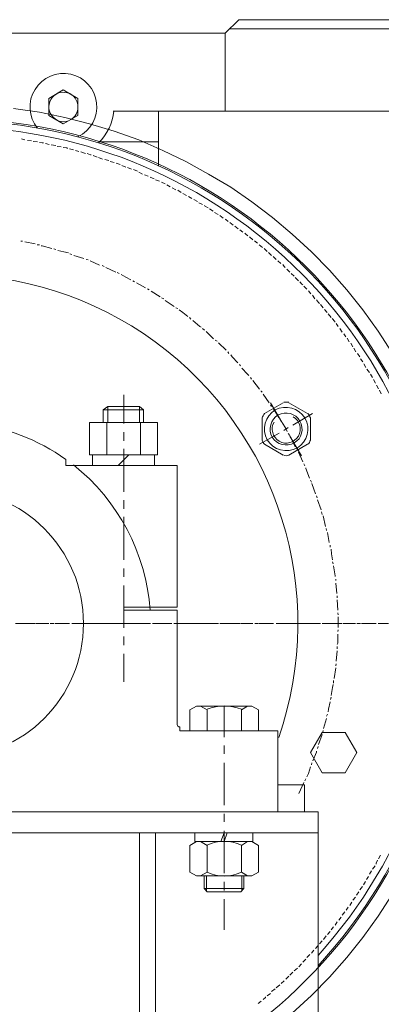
# Model space of a CAD drawing. Header units: millimetres. Extents: x 452087 to 582075, y 10891 to 81641.
# Tile 185 of 256: x 498801 to 499076, y 61124 to 61870. Entities that reach past the tile are written whole.
import ezdxf

# ---------------------------------------------------------------- set-up
doc = ezdxf.new("R2010")
doc.units = ezdxf.units.MM
doc.layers.add('ОЗиМ Металл', color=1, linetype='Continuous', lineweight=50)

# ---------------------------------------------------------------- blocks, each defined once
blk = doc.blocks.new('механизм')
at = {"color": 7, "linetype": 'Continuous', "lineweight": 20, "true_color": 0x000007}
for points in [[(517566.6, 77260.87), (517563.98, 77261.62), (517563.98, 77261.62)], [(517571.46, 77260.12), (517568.47, 77260.5), (517568.47, 77260.5)], [(517575.95, 77259.37), (517572.58, 77259.75), (517572.58, 77259.75)], [(517580.44, 77258.63), (517579.32, 77258.63), (517577.45, 77259)], [(517584.55, 77257.5), (517581.93, 77258.25), (517581.93, 77258.25)], [(517589.42, 77256.76), (517586.05, 77257.13), (517586.05, 77257.13)], [(517593.53, 77255.63), (517590.54, 77256.01), (517590.54, 77256.01)], [(517598.02, 77254.51), (517597.64, 77254.89), (517595.03, 77255.26)], [(517602.51, 77253.39), (517599.51, 77254.14), (517599.51, 77254.14)], [(517606.62, 77252.27), (517604, 77253.02), (517604, 77253.02)], [(517611.48, 77250.77), (517608.12, 77251.89), (517608.12, 77251.89)], [(517615.6, 77249.65), (517615.22, 77249.65), (517612.61, 77250.77)], [(517620.09, 77248.15), (517617.09, 77249.28), (517617.09, 77249.28)], [(517624.2, 77246.66), (517621.21, 77247.78), (517621.21, 77247.78)], [(517628.69, 77245.54), (517625.7, 77246.28), (517625.7, 77246.28)], [(517632.8, 77244.04), (517629.81, 77244.79), (517629.81, 77244.79)], [(517637.29, 77242.54), (517634.3, 77243.67), (517634.3, 77243.67)], [(517641.41, 77240.67), (517638.41, 77241.79), (517638.41, 77241.79)], [(517645.52, 77239.18), (517642.53, 77240.3), (517642.53, 77240.3)], [(517650.01, 77237.68), (517647.02, 77238.8), (517647.02, 77238.8)], [(517653.75, 77235.44), (517651.13, 77236.93), (517651.13, 77236.93)], [(517657.86, 77233.94), (517655.25, 77235.06), (517655.25, 77235.06)], [(517662.35, 77232.07), (517659.36, 77233.19), (517659.36, 77233.19)], [(517666.47, 77230.2), (517663.48, 77231.32), (517663.48, 77231.32)], [(517670.58, 77228.33), (517667.96, 77229.45), (517667.96, 77229.45)], [(517674.32, 77226.09), (517671.7, 77227.58), (517671.7, 77227.58)], [(517678.44, 77223.84), (517675.82, 77225.34), (517675.82, 77225.34)], [(517682.55, 77221.97), (517679.93, 77223.47), (517679.93, 77223.47)], [(517686.29, 77219.73), (517683.67, 77221.22), (517683.67, 77221.22)], [(517690.41, 77217.48), (517687.79, 77218.98), (517687.79, 77218.98)], [(517694.52, 77215.24), (517691.9, 77216.73), (517691.9, 77216.73)], [(517698.26, 77212.99), (517695.64, 77214.12), (517695.64, 77214.12)], [(517702.38, 77210.38), (517699.76, 77211.87), (517699.76, 77212.25)], [(517706.12, 77208.13), (517703.5, 77209.63), (517703.5, 77209.63)], [(517709.86, 77205.51), (517707.24, 77207.01), (517707.24, 77207.01)], [(517713.6, 77202.89), (517710.98, 77204.76), (517710.98, 77204.76)], [(517717.34, 77200.28), (517715.47, 77201.77), (517715.09, 77202.15)], [(517721.08, 77197.66), (517718.46, 77199.53), (517718.46, 77199.53)], [(517724.82, 77195.04), (517722.2, 77196.91), (517722.2, 77196.91)], [(517728.18, 77192.42), (517725.94, 77194.29), (517725.94, 77194.29)], [(517731.93, 77189.8), (517730.43, 77190.93), (517729.68, 77191.67)], [(517735.67, 77186.81), (517733.05, 77189.06), (517733.05, 77189.06)], [(517564.73, 77185.69), (517563.61, 77185.69), (517563.61, 77185.69)], [(517574.08, 77183.82), (517566.6, 77185.31), (517566.6, 77185.31)], [(517577.45, 77183.07), (517575.58, 77183.07), (517575.58, 77183.07)], [(517586.42, 77180.45), (517579.32, 77182.32), (517578.57, 77182.32)], [(517739.03, 77184.19), (517736.79, 77186.06), (517736.79, 77186.06)], [(517742.77, 77181.2), (517740.15, 77183.07), (517740.15, 77183.07)], [(517589.42, 77179.7), (517587.92, 77180.08), (517587.92, 77180.08)], [(517598.77, 77177.09), (517595.4, 77177.83), (517590.91, 77178.96)], [(517601.38, 77175.96), (517599.89, 77176.34), (517599.89, 77176.34)], [(517610.36, 77172.97), (517602.88, 77175.22), (517602.88, 77175.22)], [(517746.14, 77178.21), (517745.02, 77179.33), (517743.89, 77180.45)], [(517749.5, 77175.22), (517747.26, 77177.46), (517747.26, 77177.46)], [(517752.87, 77172.22), (517750.63, 77174.47), (517750.63, 77174.47)], [(517613.35, 77171.85), (517611.86, 77172.22), (517611.86, 77172.22)], [(517621.96, 77168.11), (517614.85, 77171.1), (517614.85, 77171.1)], [(517625.32, 77166.99), (517623.83, 77167.73), (517623.83, 77167.73)], [(517633.93, 77162.87), (517626.45, 77166.24), (517626.45, 77166.24)], [(517756.24, 77169.23), (517753.99, 77171.1), (517753.99, 77171.1)], [(517759.6, 77166.24), (517758.86, 77166.99), (517757.73, 77168.48)], [(517636.54, 77161.75), (517635.05, 77162.5), (517635.05, 77162.5)], [(517645.15, 77157.26), (517641.41, 77159.13), (517638.04, 77161)], [(517762.97, 77162.87), (517760.73, 77165.12), (517760.73, 77165.12)], [(517766.34, 77159.88), (517764.09, 77161.75), (517764.09, 77161.75)], [(517647.77, 77155.77), (517646.64, 77156.51), (517646.64, 77156.51)], [(517655.99, 77151.28), (517649.26, 77155.02), (517649.26, 77155.02)], [(517769.33, 77156.51), (517767.08, 77158.76), (517767.08, 77158.76)], [(517772.7, 77153.52), (517771.95, 77153.9), (517770.45, 77155.77)], [(517775.69, 77150.16), (517773.44, 77152.4), (517773.44, 77152.4)], [(517658.61, 77149.78), (517657.49, 77150.53), (517657.49, 77150.53)], [(517666.84, 77144.54), (517660.11, 77148.66), (517660.11, 77148.66)], [(517778.68, 77146.79), (517776.81, 77149.03), (517776.81, 77149.03)], [(517781.67, 77143.05), (517779.8, 77145.67), (517779.8, 77145.67)], [(517669.46, 77143.05), (517667.96, 77143.8), (517667.96, 77143.8)], [(517677.32, 77137.44), (517670.58, 77141.93), (517670.58, 77141.93)], [(517785.04, 77139.68), (517784.29, 77140.43), (517782.79, 77142.3)], [(517787.66, 77136.32), (517785.79, 77138.93), (517785.79, 77138.93)], [(517679.93, 77135.94), (517678.44, 77136.32), (517678.44, 77136.32)], [(517687.41, 77129.96), (517683.67, 77132.95), (517681.06, 77134.82)], [(517790.65, 77132.95), (517788.78, 77135.19), (517788.78, 77135.19)], [(517793.64, 77129.21), (517791.4, 77131.83), (517791.4, 77131.83)], [(517689.66, 77128.09), (517688.54, 77129.21), (517688.54, 77129.21)], [(517697.14, 77122.1), (517696.39, 77122.48), (517691.15, 77126.96)], [(517796.26, 77125.84), (517796.26, 77126.22), (517794.39, 77128.46)], [(517798.88, 77122.48), (517797.38, 77124.72), (517797.38, 77124.72)], [(517699.76, 77119.86), (517698.26, 77120.98), (517698.26, 77120.98)], [(517706.49, 77113.5), (517700.88, 77118.74), (517700.88, 77118.74)], [(517801.87, 77118.36), (517800, 77120.98), (517800, 77120.98)], [(517804.49, 77115), (517802.99, 77117.24), (517802.99, 77117.24)], [(517709.11, 77111.63), (517707.61, 77112.38), (517707.61, 77112.38)], [(517715.84, 77104.9), (517710.23, 77110.51), (517710.23, 77110.51)], [(517807.11, 77111.25), (517805.61, 77113.87), (517805.61, 77113.87)], [(517809.73, 77107.51), (517808.23, 77110.13), (517808.23, 77110.13)], [(517717.71, 77102.65), (517716.96, 77103.77), (517716.96, 77103.77)], [(517724.44, 77095.55), (517720.33, 77100.03), (517719.21, 77101.53)], [(517811.97, 77103.77), (517810.47, 77106.39), (517810.47, 77106.39)], [(517814.96, 77100.03), (517813.09, 77102.65), (517813.09, 77102.65)], [(517726.31, 77093.3), (517725.57, 77094.42), (517725.57, 77094.42)], [(517817.21, 77096.29), (517815.34, 77098.54), (517815.34, 77098.54)], [(517819.45, 77092.18), (517817.95, 77094.8), (517817.95, 77094.8)], [(517732.67, 77086.19), (517731.55, 77087.32), (517727.44, 77091.8)], [(517822.07, 77088.44), (517820.2, 77091.06), (517820.2, 77091.06)], [(517824.31, 77084.7), (517822.82, 77087.32), (517822.82, 77087.32)], [(517734.54, 77083.58), (517733.8, 77084.7), (517733.8, 77084.7)], [(517740.53, 77076.1), (517735.67, 77082.45), (517735.67, 77082.45)], [(517826.56, 77080.58), (517825.06, 77083.2), (517825.06, 77083.2)], [(517828.8, 77076.47), (517827.31, 77079.09), (517827.31, 77079.09)], [(517639.91, 77050.66), (517639.91, 77071.98), (517639.91, 77071.98)], [(517742.4, 77073.85), (517741.65, 77074.6), (517741.65, 77074.97)], [(517747.63, 77066), (517743.15, 77072.35), (517743.15, 77072.35)], [(517830.67, 77072.73), (517829.55, 77075.35), (517829.55, 77075.35)], [(517748.76, 77066), (517756.99, 77051.78), (517756.99, 77051.78)], [(517749.5, 77063.38), (517748.76, 77064.5), (517748.76, 77064.5)], [(517754.74, 77055.15), (517751.38, 77060.76), (517750.63, 77061.88)], [(517765.21, 77049.54), (517779.8, 77058.14), (517779.8, 77058.14)], [(517756.24, 77052.53), (517755.49, 77054.03), (517755.49, 77054.03)], [(517761.1, 77044.68), (517759.98, 77046.92), (517757.36, 77051.41)], [(517639.91, 77037.94), (517639.91, 77044.3), (517639.91, 77044.3)], [(517740.53, 77035.32), (517755.12, 77043.55), (517755.12, 77043.55)], [(517758.48, 77045.42), (517761.85, 77047.67), (517761.85, 77047.67)], [(517759.23, 77048.42), (517761.1, 77044.68), (517761.1, 77044.68)], [(517762.97, 77041.68), (517761.85, 77043.18), (517761.85, 77043.18)], [(517762.97, 77041.31), (517771.57, 77026.72), (517771.57, 77026.72)], [(517767.08, 77033.45), (517763.72, 77040.56), (517763.72, 77040.56)], [(517639.91, 77000.16), (517639.91, 77031.96), (517639.91, 77031.96)], [(517768.58, 77030.84), (517768.21, 77031.96), (517768.21, 77031.96)], [(517772.7, 77022.23), (517769.33, 77029.34), (517769.33, 77029.34)], [(517643.65, 77027.47), (517635.8, 77019.61), (517635.8, 77019.61)], [(517774.19, 77019.24), (517773.44, 77020.74), (517773.44, 77020.74)], [(517777.56, 77010.26), (517774.94, 77017.37), (517774.94, 77017.74)], [(517779.05, 77007.27), (517778.31, 77008.77), (517778.31, 77008.77)], [(517782.05, 76998.67), (517780.92, 77002.04), (517779.43, 77006.15)], [(517639.91, 76987.45), (517639.91, 76993.81), (517639.91, 76993.81)], [(517783.17, 76995.68), (517782.79, 76997.17), (517782.79, 76997.17)], [(517786.16, 76986.7), (517783.54, 76994.18), (517783.54, 76994.18)], [(517786.91, 76983.33), (517786.53, 76985.2), (517786.53, 76985.2)], [(517639.91, 76949.67), (517639.91, 76981.46), (517639.91, 76981.46)], [(517789.53, 76974.36), (517787.66, 76982.21), (517787.66, 76982.21)], [(517790.28, 76971.36), (517789.9, 76972.86), (517789.9, 76972.86)], [(517792.15, 76962.39), (517791.02, 76969.87), (517791.02, 76969.87)], [(517792.89, 76959.02), (517792.89, 76960.52), (517792.89, 76960.52)], [(517794.76, 76949.67), (517794.02, 76954.16), (517793.64, 76957.52)], [(517795.14, 76946.68), (517794.76, 76948.17), (517794.76, 76948.17)], [(517639.91, 76936.95), (517639.91, 76943.31), (517639.91, 76943.31)], [(517796.63, 76937.33), (517796.63, 76937.7), (517795.51, 76945.18)], [(517797.01, 76934.33), (517797.01, 76935.46), (517797.01, 76935.46)], [(517639.91, 76899.17), (517639.91, 76930.59), (517639.91, 76930.59)], [(517797.76, 76924.61), (517797.01, 76932.46), (517797.01, 76932.46)], [(517798.13, 76921.62), (517798.13, 76923.11), (517798.13, 76923.11)], [(517798.5, 76912.27), (517798.13, 76920.12), (517798.13, 76920.12)], [(517609.99, 76902.54), (517639.91, 76902.54), (517639.91, 76914.51)], [(517798.88, 76908.9), (517798.5, 76910.4), (517798.5, 76910.4)], [(517798.88, 76899.55), (517798.88, 76904.41), (517798.88, 76907.4)], [(517559.49, 76902.54), (517569.22, 76902.54), (517569.22, 76902.54)], [(517563.23, 76902.54), (517571.09, 76902.54), (517571.09, 76902.54)], [(517570.71, 76902.54), (517572.58, 76902.54), (517572.58, 76902.54)], [(517572.58, 76902.54), (517574.45, 76902.54), (517574.45, 76902.54)], [(517574.83, 76902.54), (517584.18, 76902.54), (517584.18, 76902.54)], [(517575.95, 76902.54), (517583.8, 76902.54), (517583.8, 76902.54)], [(517585.3, 76902.54), (517586.8, 76902.54), (517586.8, 76902.54)], [(517586.05, 76902.54), (517587.92, 76902.54), (517587.92, 76902.54)], [(517588.67, 76902.54), (517596.52, 76902.54), (517596.52, 76902.54)], [(517590.16, 76902.54), (517599.51, 76902.54), (517599.51, 76902.54)], [(517598.02, 76902.54), (517599.51, 76902.54), (517599.51, 76902.54)], [(517601.38, 76902.54), (517609.24, 76902.54), (517609.24, 76902.54)], [(517601.38, 76902.54), (517603.26, 76902.54), (517603.26, 76902.54)], [(517605.13, 76902.54), (517614.48, 76902.54), (517614.48, 76902.54)], [(517609.99, 76902.54), (517624.58, 76902.54), (517624.58, 76902.54)], [(517610.74, 76902.54), (517612.23, 76902.54), (517612.23, 76902.54)], [(517613.73, 76902.54), (517621.58, 76902.54), (517621.58, 76902.54)], [(517616.35, 76902.54), (517618.22, 76902.54), (517618.22, 76902.54)], [(517620.09, 76902.54), (517629.81, 76902.54), (517629.81, 76902.54)], [(517623.45, 76902.54), (517624.95, 76902.54), (517624.95, 76902.54)], [(517626.45, 76902.54), (517634.3, 76902.54), (517634.3, 76902.54)], [(517631.68, 76902.54), (517633.55, 76902.54), (517633.55, 76902.54)], [(517635.42, 76902.54), (517644.77, 76902.54), (517644.77, 76902.54)], [(517635.8, 76902.54), (517637.29, 76902.54), (517637.29, 76902.54)], [(517639.16, 76902.54), (517647.02, 76902.54), (517647.02, 76902.54)], [(517646.64, 76902.54), (517648.51, 76902.54), (517648.51, 76902.54)], [(517648.51, 76902.54), (517650.01, 76902.54), (517650.01, 76902.54)], [(517650.38, 76902.54), (517659.74, 76902.54), (517659.74, 76902.54)], [(517651.88, 76902.54), (517659.74, 76902.54), (517659.74, 76902.54)], [(517661.23, 76902.54), (517662.73, 76902.54), (517662.73, 76902.54)], [(517661.98, 76902.54), (517663.85, 76902.54), (517663.85, 76902.54)], [(517664.22, 76902.54), (517672.08, 76902.54), (517672.08, 76902.54)], [(517665.72, 76902.54), (517675.07, 76902.54), (517675.07, 76902.54)], [(517673.95, 76902.54), (517675.44, 76902.54), (517675.44, 76902.54)], [(517676.94, 76902.54), (517684.8, 76902.54), (517684.8, 76902.54)], [(517677.32, 76902.54), (517679.19, 76902.54), (517679.19, 76902.54)], [(517680.68, 76902.54), (517690.41, 76902.54), (517690.41, 76902.54)], [(517686.29, 76902.54), (517687.79, 76902.54), (517687.79, 76902.54)], [(517689.66, 76902.54), (517697.51, 76902.54), (517697.51, 76902.54)], [(517692.28, 76902.54), (517694.15, 76902.54), (517694.15, 76902.54)], [(517696.02, 76902.54), (517705.37, 76902.54), (517705.37, 76902.54)], [(517699.01, 76902.54), (517700.51, 76902.54), (517700.51, 76902.54)], [(517702.38, 76902.54), (517710.23, 76902.54), (517710.23, 76902.54)], [(517707.24, 76902.54), (517709.11, 76902.54), (517709.11, 76902.54)], [(517710.98, 76902.54), (517720.7, 76902.54), (517720.7, 76902.54)], [(517711.73, 76902.54), (517713.22, 76902.54), (517713.22, 76902.54)], [(517715.09, 76902.54), (517722.57, 76902.54), (517722.57, 76902.54)], [(517722.57, 76902.54), (517724.44, 76902.54), (517724.44, 76902.54)], [(517724.44, 76902.54), (517725.94, 76902.54), (517725.94, 76902.54)], [(517726.31, 76902.54), (517735.67, 76902.54), (517735.67, 76902.54)], [(517727.44, 76902.54), (517735.29, 76902.54), (517735.29, 76902.54)], [(517737.16, 76902.54), (517738.28, 76902.54), (517738.28, 76902.54)], [(517737.54, 76902.54), (517739.78, 76902.54), (517739.78, 76902.54)], [(517740.15, 76902.54), (517748.01, 76902.54), (517748.01, 76902.54)], [(517741.65, 76902.54), (517751, 76902.54), (517751, 76902.54)], [(517749.5, 76902.54), (517751, 76902.54), (517751, 76902.54)], [(517752.87, 76902.54), (517760.73, 76902.54), (517760.73, 76902.54)], [(517752.87, 76902.54), (517754.74, 76902.54), (517754.74, 76902.54)], [(517756.61, 76902.54), (517766.34, 76902.54), (517766.34, 76902.54)], [(517762.22, 76902.54), (517763.72, 76902.54), (517763.72, 76902.54)], [(517765.59, 76902.54), (517773.44, 76902.54), (517773.44, 76902.54)], [(517768.21, 76902.54), (517769.7, 76902.54), (517769.7, 76902.54)], [(517771.57, 76902.54), (517781.3, 76902.54), (517781.3, 76902.54)], [(517774.94, 76902.54), (517776.44, 76902.54), (517776.44, 76902.54)], [(517777.93, 76902.54), (517785.79, 76902.54), (517785.79, 76902.54)], [(517783.17, 76902.54), (517785.04, 76902.54), (517785.04, 76902.54)], [(517786.91, 76902.54), (517796.26, 76902.54), (517796.26, 76902.54)], [(517787.66, 76902.54), (517788.78, 76902.54), (517788.78, 76902.54)], [(517790.65, 76902.54), (517798.5, 76902.54), (517798.5, 76902.54)], [(517798.13, 76902.54), (517800, 76902.54), (517800, 76902.54)], [(517798.5, 76896.56), (517798.88, 76897.68), (517798.88, 76897.68)], [(517800, 76902.54), (517801.5, 76902.54), (517801.5, 76902.54)], [(517802.24, 76902.54), (517811.6, 76902.54), (517811.6, 76902.54)], [(517803.37, 76902.54), (517811.22, 76902.54), (517811.22, 76902.54)], [(517812.72, 76902.54), (517814.21, 76902.54), (517814.21, 76902.54)], [(517813.47, 76902.54), (517815.34, 76902.54), (517815.34, 76902.54)], [(517816.08, 76902.54), (517823.94, 76902.54), (517823.94, 76902.54)], [(517817.21, 76902.54), (517826.93, 76902.54), (517826.93, 76902.54)], [(517825.44, 76902.54), (517826.93, 76902.54), (517826.93, 76902.54)], [(517828.43, 76902.54), (517836.28, 76902.54), (517836.28, 76902.54)], [(517828.8, 76902.54), (517830.67, 76902.54), (517830.67, 76902.54)], [(517639.91, 76886.46), (517639.91, 76892.82), (517639.91, 76892.82)], [(517798.13, 76886.83), (517798.5, 76887.95), (517798.5, 76894.69)], [(517797.38, 76874.49), (517798.13, 76882.34), (517798.13, 76882.34)], [(517798.13, 76883.84), (517798.13, 76885.33), (517798.13, 76885.33)], [(517639.91, 76859.15), (517639.91, 76880.1), (517639.91, 76880.1)], [(517795.89, 76861.77), (517797.01, 76869.62), (517797.01, 76869.62)], [(517797.01, 76871.12), (517797.01, 76871.49), (517797.38, 76872.62)], [(517795.51, 76858.4), (517795.51, 76860.27), (517795.51, 76860.27)], [(517793.64, 76849.05), (517794.76, 76855.04), (517795.14, 76857.28)], [(517793.27, 76846.06), (517793.64, 76847.93), (517793.64, 76847.93)], [(517714.35, 76818.38), (517714.35, 76841.2), (517714.35, 76841.2)], [(517791.4, 76837.08), (517791.77, 76838.95), (517792.89, 76844.56)], [(517788.03, 76824.74), (517790.28, 76832.22), (517790.28, 76832.22)], [(517790.28, 76833.72), (517791.02, 76835.21), (517791.02, 76835.21)], [(517784.29, 76812.77), (517786.91, 76820.25), (517786.91, 76820.25)], [(517787.28, 76821.75), (517787.66, 76822.87), (517787.66, 76823.24)], [(517714.35, 76806.04), (517714.35, 76812.02), (517714.35, 76812.02)], [(517783.54, 76809.78), (517783.92, 76811.27), (517783.92, 76811.27)], [(517780.18, 76800.8), (517782.79, 76807.16), (517782.79, 76807.91)], [(517714.35, 76767.89), (517714.35, 76799.31), (517714.35, 76799.31)], [(517775.69, 76788.83), (517776.81, 76791.45), (517778.31, 76796.31)], [(517779.05, 76797.81), (517779.43, 76799.31), (517779.43, 76799.31)], [(517774.19, 76785.84), (517774.94, 76787.34), (517774.94, 76787.34)], [(517769.7, 76776.49), (517773.44, 76784.72), (517773.44, 76784.72)], [(517714.35, 76755.54), (517714.35, 76761.53), (517714.35, 76761.53)], [(517714.35, 76717.39), (517714.35, 76748.81), (517714.35, 76748.81)], [(517828.8, 76728.24), (517830.3, 76730.86), (517830.3, 76730.86)], [(517824.31, 76720.38), (517826.18, 76723), (517826.18, 76723)], [(517826.93, 76724.12), (517826.93, 76724.87), (517828.05, 76727.12)], [(517819.82, 76712.9), (517821.32, 76715.15), (517821.32, 76715.15)], [(517822.07, 76716.64), (517823.56, 76719.26), (517823.56, 76719.26)], [(517714.35, 76704.67), (517714.35, 76711.03), (517714.35, 76711.03)], [(517814.96, 76705.05), (517816.83, 76707.67), (517816.83, 76707.67)], [(517817.58, 76708.79), (517817.58, 76708.79), (517819.08, 76711.41)], [(517809.73, 76697.57), (517811.6, 76699.81), (517811.6, 76699.81)], [(517812.34, 76701.31), (517814.21, 76703.55), (517814.21, 76703.55)], [(517714.35, 76675.5), (517714.35, 76698.31), (517714.35, 76698.31)], [(517804.86, 76690.09), (517806.36, 76692.33), (517806.36, 76692.33)], [(517807.48, 76693.45), (517808.98, 76696.07), (517808.98, 76696.07)], [(517799.25, 76682.6), (517801.12, 76684.85), (517801.12, 76684.85)], [(517801.87, 76686.34), (517803.74, 76688.96), (517803.74, 76688.96)], [(517793.64, 76675.5), (517795.51, 76677.74), (517795.51, 76677.74)], [(517796.63, 76678.86), (517798.13, 76681.48), (517798.13, 76681.48)], [(517788.03, 76668.39), (517789.9, 76671.01), (517789.9, 76671.01)], [(517791.02, 76672.13), (517792.89, 76674.38), (517792.89, 76674.38)], [(517782.05, 76661.66), (517783.92, 76663.9), (517783.92, 76663.9)], [(517785.04, 76665.02), (517786.91, 76667.27), (517786.91, 76667.27)], [(517775.69, 76654.93), (517777.93, 76657.17), (517777.93, 76657.17)], [(517779.05, 76658.29), (517780.92, 76660.54), (517780.92, 76660.54)], [(517769.7, 76648.19), (517771.57, 76650.44), (517771.57, 76650.44)], [(517772.7, 76651.56), (517774.94, 76653.8), (517774.94, 76653.8)], [(517759.98, 76638.84), (517762.22, 76641.09), (517762.22, 76641.09)], [(517762.97, 76641.83), (517765.21, 76644.08), (517765.21, 76644.08)], [(517766.34, 76645.2), (517768.58, 76647.07), (517768.58, 76647.07)], [(517752.87, 76632.48), (517755.49, 76634.73), (517755.49, 76634.73)], [(517756.61, 76635.85), (517758.86, 76637.72), (517758.86, 76637.72)], [(517746.14, 76626.5), (517748.76, 76628.37), (517748.76, 76628.37)], [(517749.5, 76629.86), (517752.12, 76631.74), (517752.12, 76631.74)], [(517739.41, 76620.89), (517741.65, 76622.76), (517741.65, 76622.76)], [(517743.15, 76623.88), (517745.02, 76625.38), (517745.02, 76625.75)]]:
    blk.add_lwpolyline(points, dxfattribs=at)
at = {"layer": 'ОЗиМ Металл', "linetype": 'Continuous', "lineweight": 20}
for points in [[(517715.09, 77339.79), (517725.19, 77349.89), (517725.19, 77349.89)], [(518091.38, 77349.89), (517725.19, 77349.89), (517725.19, 77349.89)], [(517903.61, 77343.16), (517718.83, 77343.16), (517718.83, 77343.16)], [(517715.09, 77339.79), (517346.29, 77339.79), (517346.29, 77339.79)], [(517715.09, 77282.19), (517715.09, 77339.79), (517715.09, 77339.79)], [(517584.18, 77291.54), (517595.03, 77297.9), (517595.03, 77297.9)], [(517605.87, 77291.54), (517595.03, 77297.9), (517595.03, 77297.9)], [(517584.18, 77278.82), (517584.18, 77291.54), (517584.18, 77291.54)], [(517605.87, 77278.82), (517605.87, 77291.54), (517605.87, 77291.54)], [(517838.9, 77103.03), (517828.43, 77119.11), (517817.21, 77134.82), (517805.24, 77149.78), (517792.52, 77164.37), (517779.05, 77177.83), (517764.84, 77190.93), (517750.25, 77203.27), (517734.92, 77214.86), (517719.21, 77225.71), (517702.75, 77235.44), (517685.92, 77244.79), (517668.71, 77253.02), (517651.13, 77260.87), (517632.8, 77267.23), (517614.48, 77272.84), (517596.15, 77277.33), (517577.45, 77281.44), (517558, 77284.06)], [(517764.84, 76613.78), (517779.05, 76626.87), (517792.52, 76640.34), (517805.24, 76654.93), (517817.21, 76669.89), (517828.43, 76685.6), (517838.9, 76701.68)], [(517595.03, 77272.84), (517584.18, 77278.82), (517584.18, 77278.82)], [(517595.03, 77272.84), (517605.87, 77278.82), (517605.87, 77278.82)], [(517903.61, 77282.19), (517632.06, 77282.19), (517632.06, 77282.19)], [(517665.72, 77241.42), (517665.72, 77282.19), (517665.72, 77282.19)], [(517665.72, 77259.37), (517621.96, 77259.37), (517621.96, 77259.37)], [(517744.27, 77058.14), (517758.11, 77066), (517758.11, 77066)], [(517762.22, 77066), (517776.06, 77058.14), (517776.06, 77058.14)], [(517624.58, 77051.41), (517624.58, 77060.76), (517627.94, 77063.38)], [(517654.5, 77060.76), (517624.58, 77060.76), (517624.58, 77060.76)], [(517651.51, 77063.38), (517627.94, 77063.38), (517627.94, 77063.38)], [(517627.94, 77063.38), (517627.94, 77051.41), (517627.94, 77051.41)], [(517651.51, 77063.38), (517651.51, 77051.41), (517651.51, 77051.41)], [(517651.51, 77063.38), (517654.5, 77060.76), (517654.5, 77060.76)], [(517654.5, 77051.41), (517654.5, 77060.76), (517654.5, 77060.76)], [(517664.97, 77051.41), (517614.48, 77051.41), (517614.48, 77051.41)], [(517664.97, 77051.41), (517664.97, 77027.47), (517614.48, 77027.47)], [(517614.48, 77027.47), (517614.48, 77051.41), (517614.48, 77051.41)], [(517627.19, 77027.47), (517627.19, 77051.41), (517627.19, 77051.41)], [(517652.25, 77027.47), (517652.25, 77051.41), (517652.25, 77051.41)], [(517742.4, 77038.32), (517742.4, 77054.77), (517742.4, 77054.77)], [(517778.31, 77054.77), (517778.31, 77038.32), (517778.31, 77038.32)], [(517758.11, 77027.1), (517744.27, 77035.32), (517744.27, 77035.32)], [(517776.06, 77035.32), (517762.22, 77027.1), (517762.22, 77027.1)], [(517679.56, 76914.51), (517679.56, 77019.61), (517596.9, 77019.61), (517596.9, 77024.1)], [(517616.72, 77019.61), (517616.72, 77027.47), (517616.72, 77027.47)], [(517662.73, 77019.61), (517662.73, 77027.47), (517662.73, 77027.47)], [(517662.73, 77019.61), (517616.72, 77019.61), (517616.72, 77019.61)], [(517639.91, 76914.51), (517679.56, 76914.51), (517679.56, 76914.51)], [(517639.91, 76912.27), (517679.56, 76912.27), (517679.56, 76912.27)], [(517679.56, 76827.73), (517679.56, 76912.27), (517679.56, 76912.27)], [(517688.91, 76822.87), (517688.91, 76838.58), (517693.77, 76841.2)], [(517693.77, 76841.2), (517734.92, 76841.2), (517734.92, 76841.2)], [(517701.63, 76822.87), (517701.63, 76838.58), (517696.77, 76841.2)], [(517727.06, 76822.87), (517727.06, 76838.58), (517731.55, 76841.2)], [(517734.92, 76841.2), (517739.78, 76838.58), (517739.78, 76822.87)], [(517681.43, 76822.87), (517681.43, 76825.86), (517681.43, 76825.86)], [(517753.99, 76822.87), (517681.43, 76822.87), (517681.43, 76822.87)], [(517783.92, 76763.02), (517753.99, 76763.02), (517753.99, 76822.87)], [(517778.31, 76806.79), (517786.91, 76821.75), (517786.91, 76821.75)], [(517804.11, 76821.75), (517786.91, 76821.75), (517786.91, 76821.75)], [(517812.72, 76806.79), (517804.11, 76821.75), (517804.11, 76821.75)], [(517786.91, 76791.82), (517778.31, 76806.79), (517778.31, 76806.79)], [(517804.11, 76791.82), (517812.72, 76806.79), (517812.72, 76806.79)], [(517804.11, 76791.82), (517786.91, 76791.82), (517786.91, 76791.82)], [(517753.99, 76782.85), (517773.82, 76782.85), (517773.82, 76763.02)], [(517753.99, 76763.02), (517510.12, 76763.02), (517510.12, 76763.02)], [(517783.92, 76763.02), (517783.92, 76285.75), (517783.92, 76285.75)], [(517783.92, 76747.31), (517237.07, 76747.31), (517237.07, 76747.31)], [(517651.51, 76747.31), (517651.51, 76344.85), (517651.51, 76344.85)], [(517663.48, 76747.31), (517663.48, 76344.85), (517663.48, 76344.85)], [(517692.65, 76747.31), (517735.67, 76747.31), (517735.67, 76747.31)], [(517692.65, 76740.95), (517692.65, 76747.31), (517692.65, 76747.31)], [(517714.35, 76747.31), (517711.73, 76740.95), (517711.73, 76740.95)], [(517716.59, 76747.31), (517714.35, 76740.95), (517714.35, 76740.95)], [(517735.67, 76747.31), (517735.67, 76740.95), (517735.67, 76740.95)], [(517693.77, 76715.52), (517688.91, 76718.14), (517688.91, 76737.96), (517693.77, 76740.95)], [(517735.67, 76740.95), (517692.65, 76740.95), (517692.65, 76740.95)], [(517734.92, 76740.95), (517693.77, 76740.95), (517693.77, 76740.95)], [(517696.77, 76740.95), (517701.63, 76737.96), (517701.63, 76718.14), (517696.77, 76715.52)], [(517731.55, 76740.95), (517727.06, 76737.96), (517727.06, 76718.14), (517731.55, 76715.52)], [(517734.92, 76740.95), (517739.78, 76737.96), (517739.78, 76718.14), (517734.92, 76715.52)], [(517734.92, 76715.52), (517693.77, 76715.52), (517693.77, 76715.52)], [(517699.38, 76715.52), (517699.38, 76706.17), (517701.63, 76703.55)], [(517701.25, 76715.52), (517701.25, 76704.3), (517701.25, 76704.3)], [(517726.69, 76703.55), (517728.93, 76706.17), (517728.93, 76715.52)], [(517727.44, 76715.52), (517727.44, 76704.3), (517727.44, 76704.3)], [(517699.38, 76706.17), (517728.93, 76706.17), (517728.93, 76706.17)], [(517701.63, 76703.55), (517726.69, 76703.55), (517726.69, 76703.55)]]:
    blk.add_lwpolyline(points, dxfattribs=at)
for points, knots in [([(517783.92, 76648.94), (517921.19, 76797.43), (517915.58, 77028.22), (517770.83, 77169.61), (517770.83, 77169.61), (517626.07, 77310.62), (517394.91, 77310.62), (517250.16, 77169.61), (517250.16, 77169.61), (517105.41, 77028.22), (517099.42, 76797.43), (517237.07, 76648.94)], [0, 0, 0, 0, 0.083333, 0.083333, 0.083333, 0.083334, 0.166667, 0.166667, 0.166667, 0.166668, 1, 1, 1, 1]), ([(517783.92, 76656.42), (517916.7, 76803.79), (517908.85, 77029.71), (517765.96, 77167.36), (517765.96, 77167.36), (517623.45, 77305.01), (517397.53, 77305.01), (517254.65, 77167.36), (517254.65, 77167.36), (517112.14, 77029.71), (517104.29, 76803.79), (517236.7, 76656.42)], [0, 0, 0, 0, 0.083333, 0.083333, 0.083333, 0.083334, 0.166667, 0.166667, 0.166667, 0.166668, 1, 1, 1, 1]), ([(517605.87, 77263.12), (517615.6, 77267.6), (517620.83, 77277.7), (517619.71, 77288.18), (517619.71, 77288.18), (517618.59, 77298.65), (517610.74, 77307.25), (517600.64, 77309.5), (517600.64, 77309.5), (517590.16, 77311.74), (517579.69, 77307.25), (517574.08, 77298.28), (517574.08, 77298.28), (517568.47, 77289.3), (517569.22, 77277.7), (517575.95, 77269.47)], [0, 0, 0, 0, 0.0625, 0.0625, 0.0625, 0.062501, 0.125, 0.125, 0.125, 0.125001, 0.1875, 0.1875, 0.1875, 0.187501, 1, 1, 1, 1]), ([(517605.87, 77285.18), (517605.87, 77290.05), (517602.88, 77294.53), (517598.02, 77295.66), (517598.02, 77295.66), (517593.16, 77297.15), (517588.29, 77294.91), (517585.68, 77290.79), (517585.68, 77290.79), (517583.43, 77286.31), (517583.8, 77281.07), (517587.55, 77277.7), (517587.55, 77277.7), (517590.91, 77273.96), (517596.15, 77273.21), (517600.64, 77275.83)], [0, 0, 0, 0, 0.0625, 0.0625, 0.0625, 0.062501, 0.125, 0.125, 0.125, 0.125001, 0.1875, 0.1875, 0.1875, 0.187501, 1, 1, 1, 1]), ([(517884.53, 76902.54), (517884.53, 77109.01), (517716.96, 77276.58), (517510.49, 77276.58), (517510.49, 77276.58), (517303.65, 77276.58), (517136.45, 77109.01), (517136.45, 76902.54), (517136.45, 76902.54), (517136.45, 76696.07), (517303.65, 76528.5), (517510.49, 76528.5), (517510.49, 76528.5), (517716.96, 76528.5), (517884.53, 76696.07), (517884.53, 76902.54)], [0, 0, 0, 0, 0.0625, 0.0625, 0.0625, 0.062501, 0.125, 0.125, 0.125, 0.125001, 0.1875, 0.1875, 0.1875, 0.187501, 1, 1, 1, 1]), ([(517754.74, 76818.01), (517791.77, 76925.36), (517754.74, 77044.3), (517663.1, 77111.25), (517663.1, 77111.25), (517571.46, 77178.21), (517446.91, 77177.83), (517356.01, 77109.76), (517356.01, 77109.76), (517264.75, 77042.06), (517228.84, 76922.74), (517266.62, 76815.76)], [0, 0, 0, 0, 0.083333, 0.083333, 0.083333, 0.083334, 0.166667, 0.166667, 0.166667, 0.166668, 1, 1, 1, 1]), ([(517752.12, 77060.76), (517744.64, 77056.27), (517742.02, 77046.17), (517746.14, 77038.69), (517746.14, 77038.69), (517750.63, 77030.84), (517760.73, 77028.22), (517768.58, 77032.71), (517768.58, 77032.71), (517776.06, 77037.19), (517778.68, 77046.92), (517774.19, 77054.77), (517774.19, 77054.77), (517769.7, 77062.26), (517759.98, 77064.87), (517752.12, 77060.76)], [0, 0, 0, 0, 0.0625, 0.0625, 0.0625, 0.062501, 0.125, 0.125, 0.125, 0.125001, 0.1875, 0.1875, 0.1875, 0.187501, 1, 1, 1, 1]), ([(517754.37, 77057.02), (517748.76, 77053.65), (517746.89, 77046.17), (517749.88, 77040.56), (517749.88, 77040.56), (517753.25, 77034.95), (517760.73, 77033.08), (517766.34, 77036.45), (517766.34, 77036.45), (517771.95, 77039.44), (517773.82, 77046.92), (517770.45, 77052.53), (517770.45, 77052.53), (517767.46, 77058.14), (517759.98, 77060.01), (517754.37, 77057.02)], [0, 0, 0, 0, 0.0625, 0.0625, 0.0625, 0.062501, 0.125, 0.125, 0.125, 0.125001, 0.1875, 0.1875, 0.1875, 0.187501, 1, 1, 1, 1]), ([(517751.38, 77051.78), (517748.38, 77046.92), (517750.25, 77040.56), (517755.12, 77037.57), (517755.12, 77037.57), (517759.98, 77034.58), (517766.34, 77036.45), (517769.33, 77041.31), (517769.33, 77041.31), (517772.32, 77046.55), (517770.45, 77052.9), (517765.59, 77055.52)], [0, 0, 0, 0, 0.083333, 0.083333, 0.083333, 0.083334, 0.166667, 0.166667, 0.166667, 0.166668, 1, 1, 1, 1]), ([(517609.99, 76902.54), (517609.99, 76957.52), (517565.48, 77002.04), (517510.49, 77002.04), (517510.49, 77002.04), (517455.51, 77002.04), (517411, 76957.52), (517411, 76902.54), (517411, 76902.54), (517411, 76847.56), (517455.51, 76803.05), (517510.49, 76803.05), (517510.49, 76803.05), (517565.48, 76803.05), (517609.99, 76847.56), (517609.99, 76902.54)], [0, 0, 0, 0, 0.0625, 0.0625, 0.0625, 0.062501, 0.125, 0.125, 0.125, 0.125001, 0.1875, 0.1875, 0.1875, 0.187501, 1, 1, 1, 1])]:
    blk.add_open_spline(points, degree=3, knots=knots, dxfattribs=at)
for points in [[(517600.64, 77275.83), (517604, 77277.7), (517605.87, 77281.44), (517605.87, 77285.18)], [(517621.21, 77258.63), (517627.57, 77264.99), (517631.68, 77273.21), (517632.43, 77282.19)], [(517762.22, 77066.37), (517761.1, 77066.37), (517759.6, 77066.37), (517758.48, 77066.37)], [(517744.27, 77058.14), (517743.52, 77057.02), (517742.77, 77055.9), (517742.4, 77054.77)], [(517778.31, 77054.77), (517777.93, 77055.9), (517777.18, 77057.02), (517776.44, 77058.14)], [(517596.9, 77024.1), (517576.32, 77038.69), (517552.39, 77048.04), (517527.32, 77050.66)], [(517742.4, 77038.32), (517742.77, 77037.19), (517743.52, 77036.07), (517744.27, 77035.32)], [(517776.44, 77035.32), (517777.18, 77036.07), (517777.93, 77037.19), (517778.31, 77038.32)], [(517758.48, 77027.1), (517759.6, 77026.72), (517761.1, 77026.72), (517762.22, 77027.1)], [(517659.36, 76912.27), (517656.37, 76954.53), (517635.8, 76993.81), (517602.51, 77019.99)], [(517727.06, 76838.95), (517718.83, 76842.32), (517709.86, 76842.32), (517701.63, 76838.95)], [(517679.56, 76827.73), (517679.56, 76826.61), (517680.31, 76825.86), (517681.43, 76825.86)], [(517727.06, 76738.34), (517718.83, 76742.08), (517709.86, 76742.08), (517701.63, 76738.34)], [(517701.63, 76718.14), (517709.86, 76714.4), (517718.83, 76714.4), (517727.06, 76718.14)]]:
    blk.add_open_spline(points, degree=3, dxfattribs=at)

msp = doc.modelspace()

# ---------------------------------------------------------------- block references
at = {"color": 5, "xscale": 1.02236421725, "yscale": 1.02236421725, "zscale": 1.02236421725}
msp.add_blockref('механизм', (-30336.09, -17210.04), dxfattribs=at)

doc.saveas('drawing.dxf')
